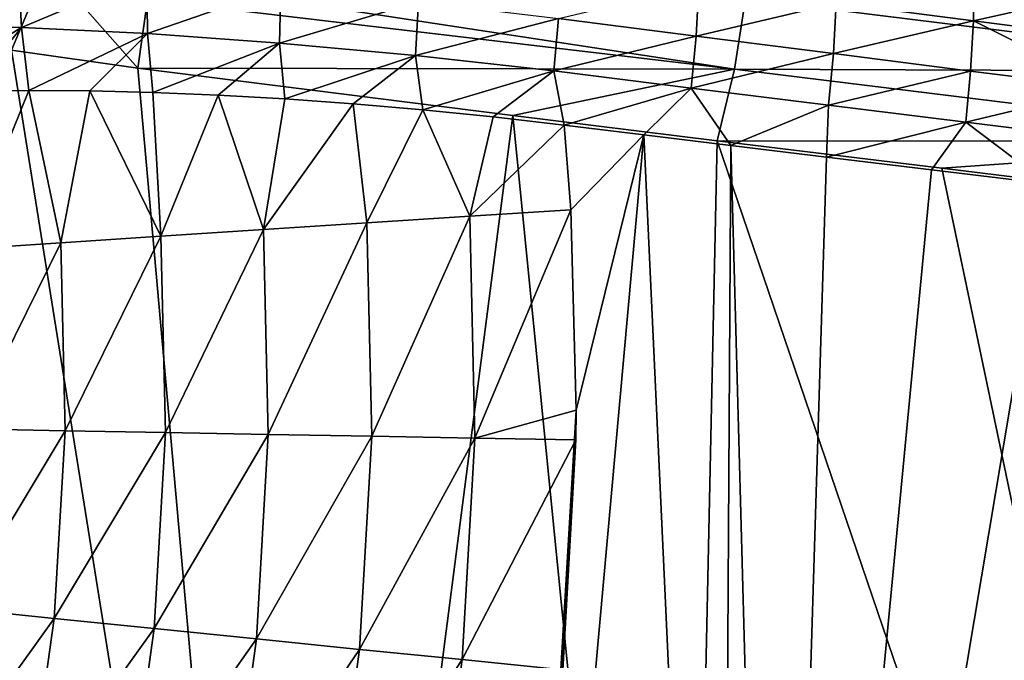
# Model space of a CAD drawing. Header units: metres. Extents: x -109 to 109, y -19 to 107.
# Tile 249 of 256: x 30 to 44, y 17 to 26. Entities that reach past the tile are written whole.
import ezdxf

# ---------------------------------------------------------------- set-up
doc = ezdxf.new("R2010")
doc.units = ezdxf.units.M
doc.layers.add('solid_21_412_310_XXX', color=7, linetype='CONTINUOUS')

msp = doc.modelspace()

# ---------------------------------------------------------------- linework, layer by layer
at = {"layer": 'solid_21_412_310_XXX'}
for points in [[(30.874937, 26.361412, 17.096693), (29.468485, 26.576382, 17.132101), (30.383383, 25.188974, 17.116093)], [(30.523758, 25.500816, -20.188837), (28.899574, 25.542366, -21.256432), (30.473658, 26.368616, -20.122339)], [(30.874937, 26.361412, 17.096693), (30.383383, 25.188974, 17.116093), (32.122681, 24.94212, 17.070873)], [(30.523758, 25.500816, -20.188837), (30.473658, 26.368616, -20.122339), (32.246052, 26.225683, -19.265669)], [(30.874937, 26.361412, 17.096693), (32.122681, 24.94212, 17.070873), (32.256344, 25.887897, 17.064032)], [(32.258057, 25.415588, -19.324211), (30.523758, 25.500816, -20.188837), (32.246052, 26.225683, -19.265669)], [(32.258057, 25.415588, -19.324211), (32.246052, 26.225683, -19.265669), (34.093655, 26.054039, -18.624453)], [(43.632111, 25.592169, -17.64473), (41.741165, 25.836088, -17.757206), (43.633877, 26.264769, -17.5772)], [(43.632111, 25.592169, -17.64473), (43.633877, 26.264769, -17.5772), (45.527542, 26.019827, -17.457739)], [(40.342186, 24.928324, 16.819019), (32.298374, 26.158859, 17.059298), (32.256344, 25.887897, 17.064032)], [(34.074814, 25.286646, -18.67107), (32.258057, 25.415588, -19.324211), (34.093655, 26.054039, -18.624453)], [(40.342186, 24.928324, 16.819019), (40.494881, 25.900023, 16.786922), (32.298374, 26.158859, 17.059298)], [(34.074814, 25.286646, -18.67107), (34.093655, 26.054039, -18.624453), (35.992191, 25.8538, -18.202669)], [(39.813503, 25.381147, -17.900257), (37.919838, 25.624014, -18.001305), (39.850071, 26.082184, -17.864946)], [(39.813503, 25.381147, -17.900257), (39.850071, 26.082184, -17.864946), (41.741165, 25.836088, -17.757206)], [(45.523384, 25.350597, -17.527462), (43.632111, 25.592169, -17.64473), (45.527542, 26.019827, -17.457739)], [(40.342186, 24.928324, 16.819019), (32.256344, 25.887897, 17.064032), (32.122681, 24.94212, 17.070873)], [(35.947933, 25.115088, -18.234743), (34.074814, 25.286646, -18.67107), (35.992191, 25.8538, -18.202669)], [(35.947933, 25.115088, -18.234743), (35.992191, 25.8538, -18.202669), (37.919838, 25.624014, -18.001305)], [(41.703766, 25.140091, -17.793989), (39.813503, 25.381147, -17.900257), (41.741165, 25.836088, -17.757206)], [(48.582779, 24.895208, 16.486031), (40.494881, 25.900023, 16.786922), (40.342186, 24.928324, 16.819019)], [(48.582779, 24.895208, 16.486031), (48.758133, 25.810564, 16.406092), (40.494881, 25.900023, 16.786922)], [(41.703766, 25.140091, -17.793989), (41.741165, 25.836088, -17.757206), (43.632111, 25.592169, -17.64473)], [(29.040001, 24.602869, -21.255259), (28.899574, 25.542366, -21.256432), (30.523758, 25.500816, -20.188837)], [(29.813698, 24.625479, -20.705544), (29.040001, 24.602869, -21.255259), (30.523758, 25.500816, -20.188837)], [(30.62208, 24.633596, -20.201412), (29.813698, 24.625479, -20.705544), (30.523758, 25.500816, -20.188837)], [(30.62208, 24.633596, -20.201412), (30.523758, 25.500816, -20.188837), (32.258057, 25.415588, -19.324211)], [(37.853554, 24.901205, -18.017609), (35.947933, 25.115088, -18.234743), (37.919838, 25.624014, -18.001305)], [(37.853554, 24.901205, -18.017609), (37.919838, 25.624014, -18.001305), (39.813503, 25.381147, -17.900257)], [(43.593857, 24.900709, -17.683167), (41.703766, 25.140091, -17.793989), (43.632111, 25.592169, -17.64473)], [(45.484119, 24.66317, -17.567286), (43.593857, 24.900709, -17.683167), (43.632111, 25.592169, -17.64473)], [(45.484119, 24.66317, -17.567286), (43.632111, 25.592169, -17.64473), (45.523384, 25.350597, -17.527462)], [(31.462549, 24.626698, -19.74439), (30.62208, 24.633596, -20.201412), (32.258057, 25.415588, -19.324211)], [(32.332352, 24.604675, -19.336449), (31.462549, 24.626698, -19.74439), (32.258057, 25.415588, -19.324211)], [(32.332352, 24.604675, -19.336449), (32.258057, 25.415588, -19.324211), (34.074814, 25.286646, -18.67107)], [(39.745934, 24.664623, -17.916496), (37.853554, 24.901205, -18.017609), (39.813503, 25.381147, -17.900257)], [(39.745934, 24.664623, -17.916496), (39.813503, 25.381147, -17.900257), (41.703766, 25.140091, -17.793989)], [(33.229286, 24.567492, -18.979439), (32.332352, 24.604675, -19.336449), (34.074814, 25.286646, -18.67107)], [(34.150631, 24.515034, -18.674707), (33.229286, 24.567492, -18.979439), (34.074814, 25.286646, -18.67107)], [(34.150631, 24.515034, -18.674707), (34.074814, 25.286646, -18.67107), (35.947933, 25.115088, -18.234743)], [(29.726748, 0.898924, 17.132509), (34.270294, 0.902435, 17.011562), (30.383383, 25.188974, 17.116093)], [(34.270294, 0.902435, 17.011562), (32.122681, 24.94212, 17.070873), (30.383383, 25.188974, 17.116093)], [(35.092155, 24.447342, -18.424133), (34.150631, 24.515034, -18.674707), (35.947933, 25.115088, -18.234743)], [(36.048752, 24.36466, -18.22967), (35.092155, 24.447342, -18.424133), (35.947933, 25.115088, -18.234743)], [(36.048752, 24.36466, -18.22967), (35.947933, 25.115088, -18.234743), (37.853554, 24.901205, -18.017609)], [(41.636486, 24.429144, -17.810913), (39.745934, 24.664623, -17.916496), (41.703766, 25.140091, -17.793989)], [(41.636486, 24.429144, -17.810913), (41.703766, 25.140091, -17.793989), (43.593857, 24.900709, -17.683167)], [(37.287895, 24.287333, 16.921738), (40.342186, 24.928324, 16.819019), (32.122681, 24.94212, 17.070873)], [(34.270294, 0.902435, 17.011562), (37.287895, 24.287333, 16.921738), (32.122681, 24.94212, 17.070873)], [(37.017796, 24.26713, -18.091934), (36.048752, 24.36466, -18.22967), (37.853554, 24.901205, -18.017609)], [(37.99707, 24.154787, -18.011627), (37.017796, 24.26713, -18.091934), (37.853554, 24.901205, -18.017609)], [(37.287895, 24.287333, 16.921738), (40.105824, 23.940401, 16.831009), (40.342186, 24.928324, 16.819019)], [(37.99707, 24.154787, -18.011627), (37.853554, 24.901205, -18.017609), (39.745934, 24.664623, -17.916496)], [(48.438133, 23.928747, 16.519777), (40.342186, 24.928324, 16.819019), (40.105824, 23.940401, 16.831009)], [(48.438133, 23.928747, 16.519777), (48.582779, 24.895208, 16.486031), (40.342186, 24.928324, 16.819019)], [(43.526836, 24.194778, -17.700975), (41.636486, 24.429144, -17.810913), (43.593857, 24.900709, -17.683167)], [(43.526836, 24.194778, -17.700975), (43.593857, 24.900709, -17.683167), (45.484119, 24.66317, -17.567286)], [(29.737597, 22.445608, -20.894253), (29.813698, 24.625479, -20.705544), (30.62208, 24.633596, -20.201412)], [(31.062767, 22.532932, -20.055479), (29.737597, 22.445608, -20.894253), (30.62208, 24.633596, -20.201412)], [(31.062767, 22.532932, -20.055479), (30.62208, 24.633596, -20.201412), (31.462549, 24.626698, -19.74439)], [(32.442909, 22.623293, -19.359785), (31.062767, 22.532932, -20.055479), (31.462549, 24.626698, -19.74439)], [(32.442909, 22.623293, -19.359785), (31.462549, 24.626698, -19.74439), (32.332352, 24.604675, -19.336449)], [(32.442909, 22.623293, -19.359785), (32.332352, 24.604675, -19.336449), (33.229286, 24.567492, -18.979439)], [(33.855869, 22.715267, -18.810654), (32.442909, 22.623293, -19.359785), (33.229286, 24.567492, -18.979439)], [(33.855869, 22.715267, -18.810654), (33.229286, 24.567492, -18.979439), (34.150631, 24.515034, -18.674707)], [(39.093597, 24.020967, -17.953718), (37.99707, 24.154787, -18.011627), (39.745934, 24.664623, -17.916496)], [(40.292942, 23.875063, -17.888487), (39.093597, 24.020967, -17.953718), (39.745934, 24.664623, -17.916496)], [(40.292942, 23.875063, -17.888487), (39.745934, 24.664623, -17.916496), (41.636486, 24.429144, -17.810913)], [(45.417179, 23.961702, -17.585798), (43.526836, 24.194778, -17.700975), (45.484119, 24.66317, -17.567286)], [(33.855869, 22.715267, -18.810654), (34.150631, 24.515034, -18.674707), (35.092155, 24.447342, -18.424133)], [(35.280479, 22.807507, -18.405891), (33.855869, 22.715267, -18.810654), (35.092155, 24.447342, -18.424133)], [(35.280479, 22.807507, -18.405891), (35.092155, 24.447342, -18.424133), (36.048752, 24.36466, -18.22967)], [(41.609421, 23.715097, -17.814608), (40.292942, 23.875063, -17.888487), (41.636486, 24.429144, -17.810913)], [(41.609421, 23.715097, -17.814608), (41.636486, 24.429144, -17.810913), (43.526836, 24.194778, -17.700975)], [(34.270294, 0.902435, 17.011562), (39.61385, 0.90721, 16.847324), (37.287895, 24.287333, 16.921738)], [(36.69659, 22.898745, -18.140873), (35.280479, 22.807507, -18.405891), (36.048752, 24.36466, -18.22967)], [(36.69659, 22.898745, -18.140873), (36.048752, 24.36466, -18.22967), (37.017796, 24.26713, -18.091934)], [(39.61385, 0.90721, 16.847324), (40.105824, 23.940401, 16.831009), (37.287895, 24.287333, 16.921738)], [(36.69659, 22.898745, -18.140873), (37.017796, 24.26713, -18.091934), (37.99707, 24.154787, -18.011627)], [(38.087002, 22.989599, -18.006941), (36.69659, 22.898745, -18.140873), (37.99707, 24.154787, -18.011627)], [(38.087002, 22.989599, -18.006941), (37.99707, 24.154787, -18.011627), (39.093597, 24.020967, -17.953718)], [(43.05759, 23.539484, -17.730587), (41.609421, 23.715097, -17.814608), (43.526836, 24.194778, -17.700975)], [(44.651978, 23.346603, -17.634745), (43.05759, 23.539484, -17.730587), (43.526836, 24.194778, -17.700975)], [(44.651978, 23.346603, -17.634745), (43.526836, 24.194778, -17.700975), (45.417179, 23.961702, -17.585798)], [(37.042568, 1.261855, -18.060692), (38.163605, 20.226318, -18.002939), (39.093597, 24.020967, -17.953718)], [(40.155998, 1.092818, -17.896034), (37.042568, 1.261855, -18.060692), (39.093597, 24.020967, -17.953718)], [(38.163605, 20.226318, -18.002939), (38.087002, 22.989599, -18.006941), (39.093597, 24.020967, -17.953718)], [(40.155998, 1.092818, -17.896034), (39.093597, 24.020967, -17.953718), (40.292942, 23.875063, -17.888487)], [(39.61385, 0.90721, 16.847324), (47.940628, 0.916318, 16.543983), (40.105824, 23.940401, 16.831009)], [(48.438133, 23.928747, 16.519777), (40.105824, 23.940401, 16.831009), (43.197159, 23.560623, 16.723867)], [(47.940628, 0.916318, 16.543983), (43.197159, 23.560623, 16.723867), (40.105824, 23.940401, 16.831009)], [(40.910259, 1.052157, -17.854139), (40.155998, 1.092818, -17.896034), (40.292942, 23.875063, -17.888487)], [(40.910259, 1.052157, -17.854139), (40.292942, 23.875063, -17.888487), (41.609421, 23.715097, -17.814608)], [(48.208027, 22.94739, 16.533285), (48.438133, 23.928747, 16.519777), (43.197159, 23.560623, 16.723867)], [(40.910259, 1.052157, -17.854139), (41.609421, 23.715097, -17.814608), (43.05759, 23.539484, -17.730587)], [(40.910259, 1.052157, -17.854139), (43.05759, 23.539484, -17.730587), (44.651978, 23.346603, -17.634745)], [(47.940628, 0.916318, 16.543983), (48.208027, 22.94739, 16.533285), (43.197159, 23.560623, 16.723867)], [(40.910259, 1.052157, -17.854139), (44.651978, 23.346603, -17.634745), (44.78912, 0.950938, -17.626339)], [(36.765656, 19.841244, -18.137377), (36.69659, 22.898745, -18.140873), (38.087002, 22.989599, -18.006941)], [(38.163605, 20.226318, -18.002939), (36.765656, 19.841244, -18.137377), (38.087002, 22.989599, -18.006941)], [(33.919918, 19.892183, -18.807583), (33.855869, 22.715267, -18.810654), (35.280479, 22.807507, -18.405891)], [(35.347042, 19.866575, -18.402624), (33.919918, 19.892183, -18.807583), (35.280479, 22.807507, -18.405891)], [(35.347042, 19.866575, -18.402624), (35.280479, 22.807507, -18.405891), (36.69659, 22.898745, -18.140873)], [(36.765656, 19.841244, -18.137377), (35.347042, 19.866575, -18.402624), (36.69659, 22.898745, -18.140873)], [(32.504463, 19.917719, -19.356871), (32.442909, 22.623293, -19.359785), (33.855869, 22.715267, -18.810654)], [(33.919918, 19.892183, -18.807583), (32.504463, 19.917719, -19.356871), (33.855869, 22.715267, -18.810654)], [(29.79435, 19.967051, -20.891518), (29.737597, 22.445608, -20.894253), (31.062767, 22.532932, -20.055479)], [(31.12188, 19.942806, -20.052679), (29.79435, 19.967051, -20.891518), (31.062767, 22.532932, -20.055479)], [(31.12188, 19.942806, -20.052679), (31.062767, 22.532932, -20.055479), (32.442909, 22.623293, -19.359785)], [(32.504463, 19.917719, -19.356871), (31.12188, 19.942806, -20.052679), (32.442909, 22.623293, -19.359785)], [(38.163605, 20.226318, -18.002939), (38.158627, 19.816357, -18.003201), (36.765656, 19.841244, -18.137377)], [(37.042568, 1.261855, -18.060692), (38.158627, 19.816357, -18.003201), (38.163605, 20.226318, -18.002939)], [(29.65062, 17.492214, -20.898415), (29.79435, 19.967051, -20.891518), (31.12188, 19.942806, -20.052679)], [(29.65062, 17.492214, -20.898415), (31.12188, 19.942806, -20.052679), (30.972174, 17.356541, -20.059742)], [(30.972174, 17.356541, -20.059742), (31.12188, 19.942806, -20.052679), (32.504463, 19.917719, -19.356871)], [(30.972174, 17.356541, -20.059742), (32.504463, 19.917719, -19.356871), (32.348572, 17.216148, -19.36422)], [(32.348572, 17.216148, -19.36422), (32.504463, 19.917719, -19.356871), (33.919918, 19.892183, -18.807583)], [(32.348572, 17.216148, -19.36422), (33.919918, 19.892183, -18.807583), (33.75771, 17.073254, -18.815329)], [(33.75771, 17.073254, -18.815329), (33.919918, 19.892183, -18.807583), (35.347042, 19.866575, -18.402624)], [(33.75771, 17.073254, -18.815329), (35.347042, 19.866575, -18.402624), (35.178471, 16.929941, -18.410866)], [(35.178471, 16.929941, -18.410866), (35.347042, 19.866575, -18.402624), (36.765656, 19.841244, -18.137377)], [(35.178471, 16.929941, -18.410866), (36.765656, 19.841244, -18.137377), (36.590748, 16.788191, -18.146196)], [(36.590748, 16.788191, -18.146196), (36.765656, 19.841244, -18.137377), (38.158627, 19.816357, -18.003201)], [(36.590748, 16.788191, -18.146196), (38.158627, 19.816357, -18.003201), (37.977474, 16.649523, -18.012648)], [(37.042568, 1.261855, -18.060692), (37.977474, 16.649523, -18.012648), (38.158627, 19.816357, -18.003201)], [(29.65062, 17.492214, -20.898415), (30.972174, 17.356541, -20.059742), (29.307875, 15.038363, -20.914717)], [(30.972174, 17.356541, -20.059742), (30.615141, 14.792013, -20.076433), (29.307875, 15.038363, -20.914717)], [(30.972174, 17.356541, -20.059742), (32.348572, 17.216148, -19.36422), (30.615141, 14.792013, -20.076433)], [(32.348572, 17.216148, -19.36422), (31.97674, 14.537075, -19.381584), (30.615141, 14.792013, -20.076433)], [(32.348572, 17.216148, -19.36422), (33.75771, 17.073254, -18.815329), (31.97674, 14.537075, -19.381584)], [(33.75771, 17.073254, -18.815329), (33.37077, 14.277579, -18.833635), (31.97674, 14.537075, -19.381584)], [(33.75771, 17.073254, -18.815329), (35.178471, 16.929941, -18.410866), (33.37077, 14.277579, -18.833635)], [(35.178471, 16.929941, -18.410866), (34.776302, 14.017323, -18.430344), (33.37077, 14.277579, -18.833635)], [(35.178471, 16.929941, -18.410866), (36.590748, 16.788191, -18.146196), (34.776302, 14.017323, -18.430344)], [(36.590748, 16.788191, -18.146196), (36.173416, 13.759902, -18.16704), (34.776302, 14.017323, -18.430344)], [(36.590748, 16.788191, -18.146196), (37.977474, 16.649523, -18.012648), (36.173416, 13.759902, -18.16704)]]:
    msp.add_3dface(points, dxfattribs=at)

doc.saveas('drawing.dxf')
